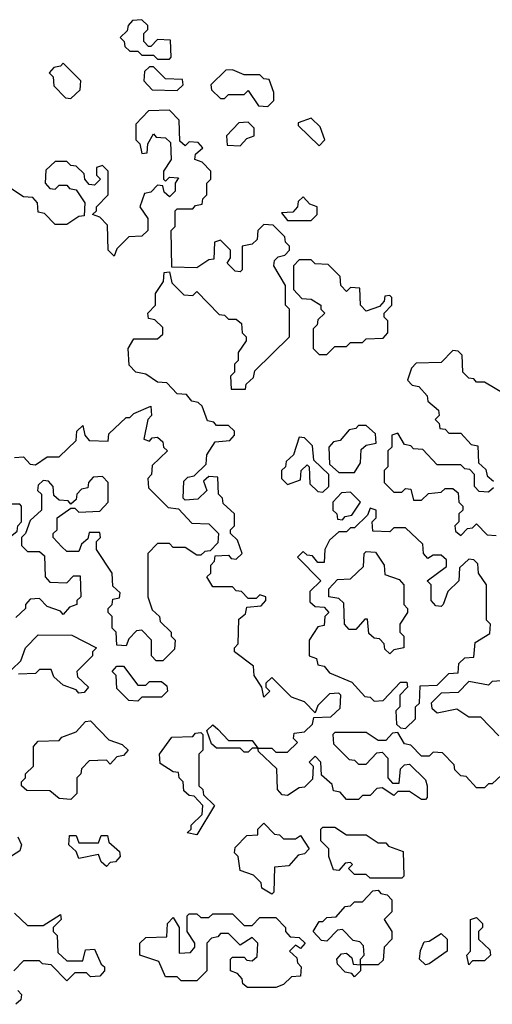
# Model space of a CAD drawing. Extents: x 2737311 to 2867920, y 875798 to 1012690.
# Tile 57 of 79: x 2826855 to 2828055, y 947090 to 949590. Entities that reach past the tile are written whole.
import ezdxf

# ---------------------------------------------------------------- set-up
doc = ezdxf.new("R2010")
doc.units = 0

msp = doc.modelspace()

# ---------------------------------------------------------------- linework, layer by layer
at = {"layer": '0CON20XD'}
for points in [[(2827235, 949490), (2827240, 949495), (2827238.3, 949538.3), (2827205, 949540), (2827188.3, 949521.7), (2827181.7, 949521.7), (2827170, 949535), (2827170, 949555), (2827180, 949565), (2827180, 949575), (2827165, 949590), (2827141.7, 949588.3), (2827130, 949575), (2827128.3, 949561.7), (2827110, 949545), (2827120, 949535), (2827121.7, 949521.7), (2827135, 949510), (2827155, 949510), (2827165, 949500), (2827195, 949500), (2827205, 949490), (2827235, 949490)], [(2826985, 949390), (2827008.3, 949411.7), (2827010, 949435), (2826965, 949480), (2826958.3, 949471.7), (2826941.7, 949468.3), (2826930, 949455), (2826940, 949445), (2826941.7, 949421.7), (2826971.7, 949391.7), (2826985, 949390)], [(2827255, 949410), (2827270, 949425), (2827268.3, 949438.3), (2827225, 949440), (2827195, 949470), (2827185, 949470), (2827171.7, 949458.3), (2827170, 949435), (2827191.7, 949411.7), (2827255, 949410)], [(2827485, 949370), (2827500, 949385), (2827500, 949405), (2827488.3, 949438.3), (2827475, 949440), (2827465, 949450), (2827425, 949450), (2827395, 949462.5), (2827378.3, 949461.7), (2827340, 949425), (2827341.7, 949411.7), (2827365, 949390), (2827375, 949390), (2827385, 949400), (2827425, 949400), (2827435, 949410), (2827461.7, 949371.7), (2827485, 949370)], [(2827451.7, 948698.3), (2827540, 948785), (2827540, 948855), (2827530, 948865), (2827530, 948915), (2827500, 948965), (2827501.7, 948978.3), (2827511.7, 948988.3), (2827528.3, 948991.7), (2827540, 949005), (2827540, 949015), (2827530, 949025), (2827528.3, 949038.3), (2827498.3, 949068.3), (2827475, 949070), (2827460, 949055), (2827458.3, 949031.7), (2827445, 949020), (2827420, 949015), (2827420, 948955), (2827415, 948950), (2827401.7, 948951.7), (2827381.7, 948971.7), (2827390, 948985), (2827390, 949005), (2827365, 949030), (2827350, 949025), (2827348.3, 948981.7), (2827335, 948980), (2827305, 948960), (2827241.7, 948961.7), (2827240, 949055), (2827250, 949065), (2827250, 949105), (2827255, 949110), (2827295, 949110), (2827301.7, 949118.3), (2827318.3, 949121.7), (2827320, 949135), (2827330, 949145), (2827330, 949175), (2827340, 949185), (2827340, 949205), (2827318.3, 949228.3), (2827300, 949235), (2827301.7, 949248.3), (2827320, 949265), (2827308.3, 949278.3), (2827285, 949280), (2827275, 949270), (2827261.7, 949281.7), (2827260, 949335), (2827235, 949360), (2827181.7, 949358.3), (2827150, 949325), (2827150, 949285), (2827160, 949275), (2827165, 949250), (2827178.3, 949251.7), (2827180, 949275), (2827195, 949300), (2827201.7, 949291.7), (2827225, 949290), (2827238.3, 949278.3), (2827240, 949235), (2827220, 949205), (2827220, 949185), (2827225, 949180), (2827235, 949190), (2827258.3, 949188.3), (2827250, 949175), (2827250, 949155), (2827235, 949140), (2827221.7, 949151.7), (2827218.3, 949168.3), (2827205, 949170), (2827188.3, 949151.7), (2827171.7, 949148.3), (2827160, 949115), (2827180, 949085), (2827180, 949055), (2827165, 949040), (2827131.7, 949038.3), (2827101.7, 949008.3), (2827095, 948990), (2827080, 949005), (2827078.3, 949068.3), (2827058.3, 949088.3), (2827040, 949095), (2827050, 949105), (2827050, 949115), (2827080, 949145), (2827080, 949205), (2827065, 949220), (2827050, 949215), (2827050, 949195), (2827060, 949185), (2827045, 949170), (2827031.7, 949171.7), (2827020, 949185), (2827018.3, 949198.3), (2826998.3, 949218.3), (2826985, 949220), (2826975, 949230), (2826945, 949230), (2826921.7, 949208.3), (2826920, 949175), (2826931.7, 949161.7), (2826945, 949160), (2826955, 949170), (2826975, 949170), (2826981.7, 949161.7), (2826998.3, 949158.3), (2827020, 949125), (2827018.3, 949091.7), (2827005, 949090), (2826975, 949070), (2826945, 949070), (2826918.3, 949098.3), (2826901.7, 949101.7), (2826900, 949125), (2826888.3, 949138.3), (2826865, 949140), (2826835, 949160)], [(2827415, 949270), (2827431.7, 949288.3), (2827450, 949295), (2827450, 949315), (2827435, 949330), (2827411.7, 949328.3), (2827380, 949295), (2827381.7, 949271.7), (2827415, 949270)], [(2827615, 949270), (2827630, 949285), (2827618.3, 949318.3), (2827595, 949340), (2827561.7, 949328.3), (2827561.7, 949321.7), (2827615, 949270)], [(2827595, 949080), (2827610, 949095), (2827610, 949115), (2827591.7, 949121.7), (2827575, 949140), (2827561.7, 949128.3), (2827560, 949115), (2827548.3, 949101.7), (2827520, 949100), (2827535, 949080), (2827595, 949080)], [(2827635, 948740), (2827655, 948760), (2827685, 948760), (2827695, 948770), (2827725, 948770), (2827735, 948780), (2827778.3, 948781.7), (2827790, 948795), (2827790, 948825), (2827780, 948835), (2827780, 948845), (2827800, 948865), (2827800, 948885), (2827795, 948890), (2827781.7, 948888.3), (2827780, 948875), (2827768.3, 948861.7), (2827735, 948850), (2827720, 948865), (2827718.3, 948908.3), (2827695, 948910), (2827685, 948900), (2827670, 948915), (2827668.3, 948938.3), (2827638.3, 948968.3), (2827605, 948970), (2827595, 948980), (2827565, 948980), (2827550, 948965), (2827550, 948905), (2827571.7, 948881.7), (2827595, 948880), (2827620, 948865), (2827620, 948855), (2827630, 948845), (2827611.7, 948828.3), (2827610, 948815), (2827600, 948805), (2827600, 948755), (2827615, 948740), (2827635, 948740)], [(2828078.3, 947671.7), (2828055, 947650), (2828045, 947650), (2828035, 947640), (2828015, 947640), (2827988.3, 947668.3), (2827975, 947670), (2827960, 947685), (2827958.3, 947698.3), (2827928.3, 947728.3), (2827905, 947730), (2827895, 947720), (2827875, 947720), (2827848.3, 947748.3), (2827831.7, 947751.7), (2827815, 947780), (2827801.7, 947778.3), (2827785, 947760), (2827765, 947760), (2827735, 947780), (2827655, 947780), (2827650, 947775), (2827651.7, 947751.7), (2827691.7, 947711.7), (2827705, 947710), (2827715, 947700), (2827735, 947700), (2827761.7, 947728.3), (2827775, 947730), (2827790, 947715), (2827790, 947665), (2827801.7, 947651.7), (2827818.3, 947651.7), (2827821.7, 947688.3), (2827831.7, 947698.3), (2827845, 947700), (2827885, 947660), (2827890, 947645), (2827890, 947615), (2827885, 947610), (2827875, 947610), (2827845, 947630), (2827815, 947630), (2827805, 947620), (2827775, 947640), (2827761.7, 947638.3), (2827745, 947620), (2827725, 947620), (2827715, 947610), (2827685, 947610), (2827668.3, 947628.3), (2827651.7, 947631.7), (2827648.3, 947648.3), (2827621.7, 947671.7), (2827620, 947705), (2827605, 947720), (2827590, 947705), (2827600, 947695), (2827598.3, 947661.7), (2827578.3, 947641.7), (2827565, 947640), (2827535, 947620), (2827521.7, 947621.7), (2827510, 947635), (2827508.3, 947688.3), (2827461.7, 947731.7), (2827460, 947740), (2827445, 947740), (2827435, 947730), (2827425, 947730), (2827415, 947740), (2827355, 947740), (2827341.7, 947751.7), (2827330, 947785), (2827345, 947800), (2827358.3, 947788.3), (2827385, 947760), (2827445, 947760), (2827460, 947740), (2827495, 947740), (2827505, 947730), (2827535, 947730), (2827560, 947755), (2827550, 947765), (2827551.7, 947778.3), (2827578.3, 947781.7), (2827598.3, 947801.7), (2827601.7, 947818.3), (2827645, 947820), (2827668.3, 947841.7), (2827670, 947875), (2827665, 947880), (2827641.7, 947878.3), (2827611.7, 947848.3), (2827605, 947830), (2827578.3, 947858.3), (2827545, 947870), (2827495, 947920), (2827480, 947905), (2827480, 947895), (2827490, 947885), (2827475, 947870), (2827470, 947895), (2827450, 947925), (2827448.3, 947948.3), (2827400, 947985), (2827400, 947995), (2827410, 948005), (2827411.7, 948068.3), (2827428.3, 948081.7), (2827431.7, 948098.3), (2827468.3, 948101.7), (2827480, 948115), (2827480, 948125), (2827465, 948130), (2827455, 948120), (2827435, 948120), (2827418.3, 948138.3), (2827405, 948140), (2827395, 948150), (2827345, 948150), (2827330, 948175), (2827340, 948185), (2827340, 948205), (2827350, 948215), (2827351.7, 948228.3), (2827385, 948230), (2827391.7, 948221.7), (2827405, 948220), (2827420, 948235), (2827408.3, 948268.3), (2827390, 948285), (2827390, 948295), (2827400, 948305), (2827400, 948335), (2827371.7, 948361.7), (2827370, 948375), (2827360, 948385), (2827358.3, 948428.3), (2827335, 948430), (2827321.7, 948418.3), (2827330, 948395), (2827307, 948373), (2827275, 948370), (2827270, 948375), (2827271.7, 948418.3), (2827281.7, 948428.3), (2827298.3, 948431.7), (2827328.3, 948461.7), (2827330, 948485), (2827351.7, 948518.3), (2827388.3, 948521.7), (2827400, 948535), (2827400, 948545), (2827385, 948560), (2827355, 948560), (2827348.3, 948568.3), (2827331.7, 948571.7), (2827318.3, 948608.3), (2827308.3, 948618.3), (2827291.7, 948621.7), (2827278.3, 948638.3), (2827255, 948640), (2827228.3, 948668.3), (2827205, 948670), (2827175, 948690), (2827150, 948695), (2827133, 948713), (2827130, 948755), (2827145, 948780), (2827205, 948780), (2827218.3, 948791.7), (2827218.3, 948808.3), (2827198.3, 948828.3), (2827181.7, 948831.7), (2827180, 948845), (2827200, 948865), (2827200, 948895), (2827220, 948925), (2827221.7, 948948.3), (2827235, 948950), (2827241.7, 948921.7), (2827271.7, 948891.7), (2827295, 948890), (2827305, 948900), (2827361.7, 948841.7), (2827375, 948840), (2827385, 948830), (2827405, 948830), (2827418.3, 948818.3), (2827420, 948795), (2827430, 948785), (2827430, 948775), (2827410, 948745), (2827410, 948725), (2827400, 948715), (2827400, 948695), (2827390, 948685), (2827391.7, 948651.7), (2827428.3, 948651.7), (2827430, 948665), (2827448.3, 948681.7), (2827451.7, 948698.3)], [(2828085, 948640), (2828035, 948670), (2828015, 948670), (2828008.3, 948678.3), (2827995, 948680), (2827980, 948695), (2827978.3, 948738.3), (2827968.3, 948748.3), (2827955, 948750), (2827925, 948720), (2827861.7, 948718.3), (2827850, 948705), (2827840, 948675), (2827851.7, 948661.7), (2827868.3, 948658.3), (2827890, 948635), (2827891.7, 948621.7), (2827918.3, 948598.3), (2827920, 948585), (2827910, 948575), (2827920, 948565), (2827921.7, 948551.7), (2827935, 948550), (2827945, 948540), (2827975, 948540), (2828001.7, 948511.7), (2828018.3, 948508.3), (2828020, 948465), (2828038.3, 948448.3), (2828041.7, 948431.7), (2828058.3, 948418.3)], [(2826841.7, 948478.3), (2826865, 948480), (2826881.7, 948461.7), (2826895, 948460), (2826925, 948480), (2826955, 948480), (2826998.3, 948521.7), (2827000, 948545), (2827015, 948560), (2827020, 948535), (2827031.7, 948521.7), (2827080, 948520), (2827081.7, 948538.3), (2827125, 948580), (2827135, 948580), (2827145, 948590), (2827188.3, 948608.3), (2827190, 948585), (2827180, 948575), (2827170, 948525), (2827185, 948520), (2827191.7, 948528.3), (2827205, 948530), (2827218.3, 948518.3), (2827220, 948505), (2827230, 948495), (2827191.7, 948458.3), (2827190, 948435), (2827180, 948425), (2827181.7, 948401.7), (2827231.7, 948351.7), (2827258.3, 948348.3), (2827291.7, 948311.7), (2827335, 948310), (2827360, 948285), (2827358.3, 948261.7), (2827338.3, 948241.7), (2827325, 948240), (2827315, 948230), (2827305, 948230), (2827275, 948250), (2827245, 948250), (2827235, 948260), (2827205, 948260), (2827180, 948235), (2827180, 948125), (2827191.7, 948091.7), (2827210, 948075), (2827211.7, 948061.7), (2827240, 948035), (2827240, 948025), (2827250, 948015), (2827248.3, 947991.7), (2827218.3, 947961.7), (2827201.7, 947961.7), (2827190, 947975), (2827190, 948015), (2827165, 948040), (2827151.7, 948038.3), (2827131.7, 948018.3), (2827125, 948000), (2827101.7, 948001.7), (2827100, 948035), (2827090, 948045), (2827090, 948075), (2827080, 948085), (2827080, 948095), (2827090, 948105), (2827091.7, 948118.3), (2827108.3, 948121.7), (2827110, 948135), (2827091.7, 948151.7), (2827090, 948185), (2827050, 948245), (2827050, 948265), (2827060, 948275), (2827058.3, 948288.3), (2827031.7, 948288.3), (2827028.3, 948271.7), (2827011.7, 948258.3), (2827005, 948240), (2826975, 948240), (2826961.7, 948251.7), (2826940, 948275), (2826940, 948285), (2826950, 948295), (2826950, 948325), (2826985, 948350), (2826995, 948350), (2827005, 948340), (2827058.3, 948341.7), (2827080, 948365), (2827080, 948415), (2827065, 948430), (2827041.7, 948428.3), (2827030, 948415), (2827028.3, 948401.7), (2827011.7, 948398.3), (2827000, 948385), (2826998.3, 948371.7), (2826985, 948360), (2826978.3, 948368.3), (2826955, 948370), (2826941.7, 948381.7), (2826940, 948405), (2826928.3, 948418.3), (2826915, 948420), (2826901.7, 948408.3), (2826900, 948395), (2826910, 948385), (2826910, 948345), (2826881.7, 948318.3), (2826870, 948285), (2826860, 948275), (2826860, 948255), (2826875, 948240), (2826905, 948240), (2826918.3, 948228.3), (2826920, 948175), (2826931.7, 948161.7), (2826975, 948160), (2826991.7, 948178.3), (2827008.3, 948178.3), (2827010, 948125), (2827000, 948115), (2827000, 948105), (2826981.7, 948098.3), (2826965, 948080), (2826958.3, 948088.3), (2826925, 948100), (2826905, 948120), (2826881.7, 948118.3), (2826870, 948105), (2826870, 948095), (2826845, 948072.5)], [(2827705, 948440), (2827720, 948465), (2827721.7, 948498.3), (2827735, 948510), (2827760, 948515), (2827758.3, 948538.3), (2827735, 948560), (2827715, 948560), (2827708.3, 948551.7), (2827691.7, 948548.3), (2827668.3, 948521.7), (2827651.7, 948518.3), (2827640, 948505), (2827641.7, 948461.7), (2827665, 948440), (2827705, 948440)], [(2827625, 948390), (2827640, 948405), (2827640, 948435), (2827601.7, 948471.7), (2827598.3, 948508.3), (2827578.3, 948528.3), (2827565, 948530), (2827550, 948485), (2827531.7, 948468.3), (2827530, 948455), (2827520, 948445), (2827520, 948425), (2827535, 948410), (2827568.3, 948421.7), (2827570, 948445), (2827585, 948460), (2827590, 948455), (2827591.7, 948411.7), (2827611.7, 948391.7), (2827625, 948390)], [(2828058.3, 948401.7), (2828045, 948390), (2828021.7, 948391.7), (2828010, 948405), (2828010, 948435), (2827998.3, 948448.3), (2827985, 948450), (2827975, 948460), (2827915, 948460), (2827878.3, 948498.3), (2827855, 948500), (2827848.3, 948508.3), (2827831.7, 948511.7), (2827815, 948540), (2827800, 948535), (2827800, 948505), (2827790, 948495), (2827790, 948455), (2827780, 948445), (2827780, 948415), (2827805, 948390), (2827825, 948390), (2827835, 948400), (2827848.3, 948398.3), (2827855, 948370), (2827875, 948370), (2827893, 948387), (2827925, 948390), (2827935, 948400), (2827955, 948400), (2827968.3, 948388.3), (2827970, 948365), (2827980, 948355), (2827980, 948345), (2827970, 948335), (2827970, 948315), (2827960, 948305), (2827961.7, 948291.7), (2827975, 948280), (2827991.7, 948298.3), (2828005, 948300), (2828015, 948310), (2828041.7, 948281.7), (2828065, 948280)], [(2827675, 948320), (2827681.7, 948328.3), (2827698.3, 948331.7), (2827720, 948365), (2827695, 948390), (2827671.7, 948388.3), (2827650, 948365), (2827650, 948345), (2827660, 948335), (2827661.7, 948321.7), (2827675, 948320)], [(2826835, 948280), (2826848.3, 948291.7), (2826850, 948305), (2826860, 948315), (2826860, 948355), (2826855, 948360), (2826825, 948360), (2826818.3, 948351.7), (2826801.7, 948348.3), (2826780, 948325), (2826790, 948315), (2826790, 948295), (2826801.7, 948281.7), (2826835, 948280)], [(2827835, 947790), (2827860, 947815), (2827860, 947845), (2827870, 947855), (2827871.7, 947898.3), (2827915, 947900), (2827945, 947930), (2827968.3, 947931.7), (2827970, 947955), (2827985, 947970), (2828008.3, 947971.7), (2828011.7, 948008.3), (2828048.3, 948031.7), (2828050, 948055), (2828040, 948065), (2828040, 948155), (2828020, 948185), (2828018.3, 948208.3), (2828008.3, 948218.3), (2827995, 948220), (2827971.7, 948198.3), (2827970, 948165), (2827941.7, 948138.3), (2827930, 948105), (2827925, 948100), (2827911.7, 948101.7), (2827900, 948115), (2827900, 948155), (2827890, 948165), (2827938.3, 948201.7), (2827938.3, 948218.3), (2827925, 948230), (2827905, 948230), (2827891.7, 948221.7), (2827880, 948235), (2827878.3, 948258.3), (2827835, 948300), (2827805, 948300), (2827795, 948290), (2827751.7, 948291.7), (2827750, 948315), (2827760, 948325), (2827760, 948345), (2827745, 948350), (2827738.3, 948331.7), (2827705, 948300), (2827695, 948300), (2827685, 948290), (2827665, 948290), (2827641.7, 948268.3), (2827630, 948245), (2827628.3, 948211.7), (2827611.7, 948211.7), (2827598.3, 948228.3), (2827585, 948230), (2827575, 948240), (2827560, 948225), (2827620, 948165), (2827591.7, 948138.3), (2827591.7, 948111.7), (2827605, 948100), (2827628.3, 948098.3), (2827640, 948085), (2827630, 948075), (2827628.3, 948051.7), (2827611.7, 948048.3), (2827590, 948015), (2827590, 947975), (2827608.3, 947968.3), (2827611.7, 947951.7), (2827628.3, 947948.3), (2827641.7, 947931.7), (2827698.3, 947908.3), (2827731.7, 947871.7), (2827745, 947870), (2827755, 947860), (2827778.3, 947861.7), (2827821.7, 947908.3), (2827838.3, 947908.3), (2827840, 947895), (2827820, 947875), (2827820, 947845), (2827810, 947835), (2827811.7, 947801.7), (2827821.7, 947791.7), (2827835, 947790)], [(2827795, 947980), (2827781.7, 947991.7), (2827780, 948005), (2827768.3, 948018.3), (2827755, 948020), (2827741.7, 948031.7), (2827738.3, 948068.3), (2827731.7, 948068.3), (2827708.3, 948041.7), (2827691.7, 948041.7), (2827680, 948055), (2827678.3, 948108.3), (2827665, 948120), (2827640, 948125), (2827640, 948145), (2827661.7, 948168.3), (2827695, 948170), (2827728.3, 948201.7), (2827730, 948235), (2827735, 948240), (2827758.3, 948238.3), (2827780, 948205), (2827781.7, 948181.7), (2827818.3, 948168.3), (2827830, 948155), (2827830, 948105), (2827840, 948095), (2827840, 948085), (2827820, 948055), (2827820, 948035), (2827830, 948025), (2827830, 947995), (2827805, 947990), (2827795, 947980)], [(2826835, 947940), (2826858.3, 947961.7), (2826870, 947995), (2826901.7, 948028.3), (2826987, 948027), (2827050, 947995), (2827040, 947985), (2827040, 947975), (2827000, 947935), (2827001.7, 947921.7), (2827030, 947895), (2827018.3, 947881.7), (2827005, 947880), (2826998.3, 947888.3), (2826965, 947900), (2826941.7, 947921.7), (2826935, 947940), (2826905, 947940), (2826895, 947930), (2826851.7, 947928.3)], [(2827155, 947860), (2827131.7, 947861.7), (2827101.7, 947891.7), (2827100, 947925), (2827090, 947935), (2827101.7, 947948.3), (2827118.3, 947948.3), (2827155, 947900), (2827175, 947900), (2827185, 947910), (2827215, 947910), (2827228.3, 947898.3), (2827230, 947885), (2827215, 947870), (2827165, 947870), (2827155, 947860)], [(2828078.3, 947911.7), (2828055, 947910), (2828045, 947900), (2827995, 947910), (2827968.3, 947881.7), (2827925, 947880), (2827900, 947855), (2827901.7, 947841.7), (2827915, 947830), (2827965, 947840), (2827995, 947820), (2828025, 947820), (2828071.7, 947771.7)], [(2826985, 947610), (2826955, 947612.5), (2826931.7, 947631.7), (2826873, 947633), (2826860, 947645), (2826860, 947655), (2826870, 947665), (2826870, 947675), (2826890, 947695), (2826890, 947745), (2826901.7, 947758.3), (2826955, 947760), (2826961.7, 947768.3), (2826998.3, 947781.7), (2827021.7, 947808.3), (2827035, 947810), (2827081.7, 947761.7), (2827115, 947750), (2827130, 947735), (2827118.3, 947721.7), (2827101.7, 947718.3), (2827085, 947700), (2827075, 947710), (2827031.7, 947708.3), (2827011.7, 947688.3), (2827010, 947675), (2827000, 947665), (2827000, 947625), (2826985, 947610)], [(2827305, 947520), (2827280, 947525), (2827290, 947535), (2827290, 947545), (2827318.3, 947571.7), (2827320, 947595), (2827298.3, 947618.3), (2827285, 947620), (2827271.7, 947631.7), (2827270, 947655), (2827260, 947665), (2827258.3, 947678.3), (2827245, 947680), (2827211.7, 947701.7), (2827210, 947725), (2827241.7, 947768.3), (2827295, 947770), (2827301.7, 947778.3), (2827315, 947780), (2827320, 947775), (2827320, 947735), (2827310, 947725), (2827310, 947645), (2827320, 947635), (2827321.7, 947621.7), (2827350, 947595), (2827305, 947520)], [(2827495, 947370), (2827470, 947385), (2827468.3, 947398.3), (2827448.3, 947418.3), (2827415, 947430), (2827410, 947465), (2827400, 947475), (2827401.7, 947488.3), (2827431.7, 947518.3), (2827460, 947520), (2827460, 947535), (2827475, 947550), (2827501.7, 947521.7), (2827515, 947520), (2827525, 947510), (2827555, 947510), (2827568.3, 947518.3), (2827590, 947485), (2827578.3, 947471.7), (2827561.7, 947468.3), (2827538.3, 947441.7), (2827501.7, 947438.3), (2827500, 947375), (2827495, 947370)], [(2827825, 947410), (2827745, 947410), (2827735, 947420), (2827705, 947420), (2827690, 947435), (2827700, 947445), (2827695, 947450), (2827681.7, 947448.3), (2827665, 947430), (2827651.7, 947431.7), (2827640, 947465), (2827640, 947485), (2827620, 947505), (2827620, 947535), (2827625, 947540), (2827655, 947540), (2827685, 947520), (2827735, 947520), (2827765, 947500), (2827785, 947500), (2827791.7, 947491.7), (2827828.3, 947478.3), (2827830, 947415), (2827825, 947410)], [(2826850, 947515), (2826860, 947495), (2826855, 947480), (2826825, 947460)], [(2827075, 947440), (2827061.7, 947451.7), (2827055, 947470), (2827005, 947460), (2826998.3, 947478.3), (2826980, 947495), (2826981.7, 947518.3), (2826998.3, 947518.3), (2827005, 947500), (2827055, 947500), (2827061.7, 947518.3), (2827078.3, 947518.3), (2827081.7, 947501.7), (2827108.3, 947478.3), (2827110, 947465), (2827098.3, 947451.7), (2827085, 947450), (2827075, 947440)], [(2827705, 947160), (2827698.3, 947168.3), (2827681.7, 947171.7), (2827661.7, 947191.7), (2827660, 947205), (2827671.7, 947218.3), (2827685, 947220), (2827698.3, 947208.3), (2827701.7, 947191.7), (2827720, 947190), (2827720, 947205), (2827730, 947215), (2827728.3, 947238.3), (2827718.3, 947248.3), (2827701.7, 947251.7), (2827675, 947280), (2827661.7, 947278.3), (2827635, 947250), (2827621.7, 947251.7), (2827600, 947275), (2827615, 947300), (2827625, 947300), (2827635, 947310), (2827658.3, 947311.7), (2827681.7, 947338.3), (2827695, 947340), (2827705, 947350), (2827725, 947350), (2827751.7, 947378.3), (2827765, 947380), (2827771.7, 947371.7), (2827788.3, 947368.3), (2827800, 947355), (2827800, 947325), (2827780, 947305), (2827800, 947275), (2827800, 947255), (2827780, 947235), (2827778.3, 947201.7), (2827765, 947190), (2827720, 947190), (2827720, 947175), (2827705, 947160)], [(2826841.7, 947321.7), (2826875, 947290), (2826915, 947290), (2826958.3, 947318.3), (2826960, 947305), (2826940, 947285), (2826940, 947275), (2826950, 947265), (2826951.7, 947221.7), (2826975, 947200), (2827015, 947200), (2827021.7, 947228.3), (2827045, 947230), (2827061.7, 947191.7), (2827070, 947185), (2827070, 947175), (2827058.3, 947161.7), (2827035, 947160), (2827025, 947170), (2826995, 947170), (2826975, 947150), (2826935, 947190), (2826913, 947193), (2826905, 947200), (2826865, 947200), (2826840, 947175)], [(2827505, 947132.5), (2827433, 947133), (2827421.7, 947141.7), (2827420, 947155), (2827408.3, 947168.3), (2827390, 947175), (2827390, 947205), (2827395, 947210), (2827425, 947210), (2827431.7, 947201.7), (2827445, 947200), (2827458.3, 947211.7), (2827460, 947245), (2827445, 947260), (2827415, 947240), (2827385, 947270), (2827365, 947270), (2827358.3, 947261.7), (2827341.7, 947258.3), (2827330, 947245), (2827330, 947175), (2827305, 947150), (2827265, 947150), (2827255, 947160), (2827225, 947160), (2827208.3, 947198.3), (2827160, 947215), (2827160, 947245), (2827175, 947260), (2827228.3, 947261.7), (2827230, 947295), (2827245, 947310), (2827260, 947285), (2827260, 947220), (2827288.3, 947221.7), (2827300, 947235), (2827300, 947245), (2827280, 947275), (2827280, 947315), (2827285, 947320), (2827305, 947320), (2827315, 947310), (2827335, 947310), (2827345, 947320), (2827395, 947320), (2827425, 947290), (2827445, 947290), (2827465, 947310), (2827505, 947310), (2827530, 947285), (2827530, 947275), (2827541.7, 947261.7), (2827565, 947260), (2827580, 947245), (2827568.3, 947231.7), (2827555, 947240), (2827540, 947225), (2827558.3, 947208.3), (2827560, 947195), (2827570, 947185), (2827568.3, 947161.7), (2827545, 947160), (2827525, 947140), (2827505, 947132.5)], [(2827995, 947190), (2827990, 947215), (2828000, 947225), (2828000, 947305), (2828015, 947310), (2828030, 947295), (2828030, 947285), (2828020, 947275), (2828020, 947255), (2828048.3, 947228.3), (2828050, 947215), (2828035, 947200), (2828005, 947200), (2827995, 947190)], [(2827885, 947190), (2827870, 947205), (2827873, 947227), (2827881.7, 947248.3), (2827895, 947250), (2827925, 947270), (2827940, 947255), (2827940, 947225), (2827895, 947192.5), (2827885, 947190)], [(2826850, 947125), (2826860, 947115), (2826858.3, 947101.7), (2826845, 947090)]]:
    msp.add_lwpolyline(points, dxfattribs=at)

doc.saveas('drawing.dxf')
